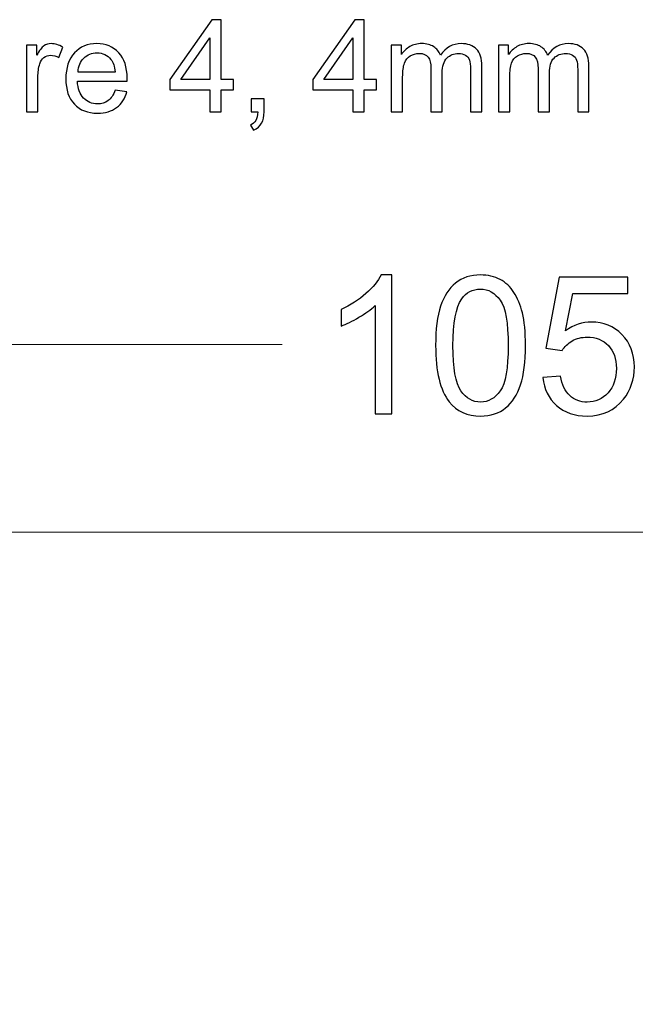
# Model space of a CAD drawing. Header units: centimetres. Extents: x -11.5 to 13.4, y -10.5 to 6.9.
# Tile 5 of 21: x -1.6 to -0.3, y -8.3 to -6.2. Entities that reach past the tile are written whole.
import ezdxf

# ---------------------------------------------------------------- set-up
doc = ezdxf.new("R2010")
doc.units = ezdxf.units.CM
doc.header["$MEASUREMENT"] = 0
doc.layers.add('layer 1', color=7, linetype='Continuous')

msp = doc.modelspace()

# ---------------------------------------------------------------- linework, layer by layer
at = {"layer": 'layer 1', "color": 250}
for points, knots in [([(-1.2021, -6.37114), (-1.2021, -6.37114), (-1.2021, -6.32288), (-1.2021, -6.32288), (-1.2021, -6.32288), (-1.2021, -6.32288), (-1.28987, -6.32288), (-1.28987, -6.32288), (-1.28987, -6.32288), (-1.28987, -6.32288), (-1.28987, -6.30002), (-1.28987, -6.30002), (-1.28987, -6.30002), (-1.28987, -6.30002), (-1.19759, -6.16907), (-1.19759, -6.16907), (-1.19759, -6.16907), (-1.19759, -6.16907), (-1.17727, -6.16907), (-1.17727, -6.16907), (-1.17727, -6.16907), (-1.17727, -6.16907), (-1.17727, -6.30002), (-1.17727, -6.30002), (-1.17727, -6.30002), (-1.17727, -6.30002), (-1.14989, -6.30002), (-1.14989, -6.30002), (-1.14989, -6.30002), (-1.14989, -6.30002), (-1.14989, -6.32288), (-1.14989, -6.32288), (-1.14989, -6.32288), (-1.14989, -6.32288), (-1.17727, -6.32288), (-1.17727, -6.32288), (-1.17727, -6.32288), (-1.17727, -6.32288), (-1.17727, -6.37114), (-1.17727, -6.37114), (-1.17727, -6.37114), (-1.17727, -6.37114), (-1.2021, -6.37114), (-1.2021, -6.37114)], [0, 0, 0, 0, 0.0833333, 0.0833333, 0.0833333, 0.0833333, 0.1666667, 0.1666667, 0.1666667, 0.1666667, 0.25, 0.25, 0.25, 0.25, 0.3333333, 0.3333333, 0.3333333, 0.3333333, 0.4166667, 0.4166667, 0.4166667, 0.4166667, 0.5, 0.5, 0.5, 0.5, 0.5833333, 0.5833333, 0.5833333, 0.5833333, 0.6666667, 0.6666667, 0.6666667, 0.6666667, 0.75, 0.75, 0.75, 0.75, 0.8333333, 0.8333333, 0.8333333, 0.8333333, 1, 1, 1, 1]), ([(-0.88832, -6.37114), (-0.88832, -6.37114), (-0.88832, -6.32288), (-0.88832, -6.32288), (-0.88832, -6.32288), (-0.88832, -6.32288), (-0.97609, -6.32288), (-0.97609, -6.32288), (-0.97609, -6.32288), (-0.97609, -6.32288), (-0.97609, -6.30002), (-0.97609, -6.30002), (-0.97609, -6.30002), (-0.97609, -6.30002), (-0.88381, -6.16907), (-0.88381, -6.16907), (-0.88381, -6.16907), (-0.88381, -6.16907), (-0.86349, -6.16907), (-0.86349, -6.16907), (-0.86349, -6.16907), (-0.86349, -6.16907), (-0.86349, -6.30002), (-0.86349, -6.30002), (-0.86349, -6.30002), (-0.86349, -6.30002), (-0.83611, -6.30002), (-0.83611, -6.30002), (-0.83611, -6.30002), (-0.83611, -6.30002), (-0.83611, -6.32288), (-0.83611, -6.32288), (-0.83611, -6.32288), (-0.83611, -6.32288), (-0.86349, -6.32288), (-0.86349, -6.32288), (-0.86349, -6.32288), (-0.86349, -6.32288), (-0.86349, -6.37114), (-0.86349, -6.37114), (-0.86349, -6.37114), (-0.86349, -6.37114), (-0.88832, -6.37114), (-0.88832, -6.37114)], [0, 0, 0, 0, 0.0833333, 0.0833333, 0.0833333, 0.0833333, 0.1666667, 0.1666667, 0.1666667, 0.1666667, 0.25, 0.25, 0.25, 0.25, 0.3333333, 0.3333333, 0.3333333, 0.3333333, 0.4166667, 0.4166667, 0.4166667, 0.4166667, 0.5, 0.5, 0.5, 0.5, 0.5833333, 0.5833333, 0.5833333, 0.5833333, 0.6666667, 0.6666667, 0.6666667, 0.6666667, 0.75, 0.75, 0.75, 0.75, 0.8333333, 0.8333333, 0.8333333, 0.8333333, 1, 1, 1, 1]), ([(-1.60427, -6.37114), (-1.60427, -6.37114), (-1.60427, -6.22467), (-1.60427, -6.22467), (-1.60427, -6.22467), (-1.60427, -6.22467), (-1.58197, -6.22467), (-1.58197, -6.22467), (-1.58197, -6.22467), (-1.58197, -6.22467), (-1.58197, -6.2471), (-1.58197, -6.2471), (-1.58197, -6.2471), (-1.57628, -6.23671), (-1.57101, -6.22984), (-1.56617, -6.22655), (-1.56617, -6.22655), (-1.56132, -6.22321), (-1.55601, -6.22156), (-1.55022, -6.22156), (-1.55022, -6.22156), (-1.54185, -6.22156), (-1.53333, -6.2242), (-1.52468, -6.22942), (-1.52468, -6.22942), (-1.52468, -6.22942), (-1.53352, -6.25233), (-1.53352, -6.25233), (-1.53352, -6.25233), (-1.53954, -6.24894), (-1.54556, -6.24725), (-1.55158, -6.24725), (-1.55158, -6.24725), (-1.55699, -6.24725), (-1.56184, -6.24889), (-1.56612, -6.25214), (-1.56612, -6.25214), (-1.5704, -6.25538), (-1.57346, -6.2599), (-1.57529, -6.26568), (-1.57529, -6.26568), (-1.57807, -6.27448), (-1.57943, -6.28412), (-1.57943, -6.29461), (-1.57943, -6.29461), (-1.57943, -6.29461), (-1.57943, -6.37114), (-1.57943, -6.37114), (-1.57943, -6.37114), (-1.57943, -6.37114), (-1.60427, -6.37114), (-1.60427, -6.37114)], [0, 0, 0, 0, 0.0714286, 0.0714286, 0.0714286, 0.0714286, 0.1428571, 0.1428571, 0.1428571, 0.1428571, 0.2142857, 0.2142857, 0.2142857, 0.2142857, 0.2857143, 0.2857143, 0.2857143, 0.2857143, 0.3571429, 0.3571429, 0.3571429, 0.3571429, 0.4285714, 0.4285714, 0.4285714, 0.4285714, 0.5, 0.5, 0.5, 0.5, 0.5714286, 0.5714286, 0.5714286, 0.5714286, 0.6428571, 0.6428571, 0.6428571, 0.6428571, 0.7142857, 0.7142857, 0.7142857, 0.7142857, 0.7857143, 0.7857143, 0.7857143, 0.7857143, 0.8571429, 0.8571429, 0.8571429, 0.8571429, 1, 1, 1, 1]), ([(-1.4101, -6.32373), (-1.4101, -6.32373), (-1.38442, -6.32711), (-1.38442, -6.32711), (-1.38442, -6.32711), (-1.38841, -6.34202), (-1.39589, -6.35364), (-1.40681, -6.36187), (-1.40681, -6.36187), (-1.41772, -6.37011), (-1.43164, -6.37424), (-1.44862, -6.37424), (-1.44862, -6.37424), (-1.46998, -6.37424), (-1.48691, -6.36766), (-1.49942, -6.35449), (-1.49942, -6.35449), (-1.51193, -6.34137), (-1.51819, -6.32288), (-1.51819, -6.29913), (-1.51819, -6.29913), (-1.51819, -6.27457), (-1.51188, -6.25548), (-1.49923, -6.24193), (-1.49923, -6.24193), (-1.48658, -6.22834), (-1.47016, -6.22156), (-1.44998, -6.22156), (-1.44998, -6.22156), (-1.43046, -6.22156), (-1.41452, -6.2282), (-1.40215, -6.24151), (-1.40215, -6.24151), (-1.38978, -6.25482), (-1.38357, -6.27354), (-1.38357, -6.29767), (-1.38357, -6.29767), (-1.38357, -6.29913), (-1.38362, -6.30134), (-1.38371, -6.30425), (-1.38371, -6.30425), (-1.38371, -6.30425), (-1.49279, -6.30425), (-1.49279, -6.30425), (-1.49279, -6.30425), (-1.49185, -6.32029), (-1.48733, -6.33262), (-1.47915, -6.34113), (-1.47915, -6.34113), (-1.47101, -6.34964), (-1.4608, -6.35392), (-1.44862, -6.35392), (-1.44862, -6.35392), (-1.43954, -6.35392), (-1.43178, -6.35153), (-1.42538, -6.34673), (-1.42538, -6.34673), (-1.41894, -6.34193), (-1.41386, -6.33426), (-1.4101, -6.32373)], [0, 0, 0, 0, 0.0625, 0.0625, 0.0625, 0.0625, 0.125, 0.125, 0.125, 0.125, 0.1875, 0.1875, 0.1875, 0.1875, 0.25, 0.25, 0.25, 0.25, 0.3125, 0.3125, 0.3125, 0.3125, 0.375, 0.375, 0.375, 0.375, 0.4375, 0.4375, 0.4375, 0.4375, 0.5, 0.5, 0.5, 0.5, 0.5625, 0.5625, 0.5625, 0.5625, 0.625, 0.625, 0.625, 0.625, 0.6875, 0.6875, 0.6875, 0.6875, 0.75, 0.75, 0.75, 0.75, 0.8125, 0.8125, 0.8125, 0.8125, 0.875, 0.875, 0.875, 0.875, 1, 1, 1, 1]), ([(-1.2021, -6.30002), (-1.2021, -6.30002), (-1.2021, -6.20915), (-1.2021, -6.20915), (-1.2021, -6.20915), (-1.2021, -6.20915), (-1.26546, -6.30002), (-1.26546, -6.30002), (-1.26546, -6.30002), (-1.26546, -6.30002), (-1.2021, -6.30002), (-1.2021, -6.30002)], [0, 0, 0, 0, 0.25, 0.25, 0.25, 0.25, 0.5, 0.5, 0.5, 0.5, 1, 1, 1, 1]), ([(-0.88832, -6.30002), (-0.88832, -6.30002), (-0.88832, -6.20915), (-0.88832, -6.20915), (-0.88832, -6.20915), (-0.88832, -6.20915), (-0.95168, -6.30002), (-0.95168, -6.30002), (-0.95168, -6.30002), (-0.95168, -6.30002), (-0.88832, -6.30002), (-0.88832, -6.30002)], [0, 0, 0, 0, 0.25, 0.25, 0.25, 0.25, 0.5, 0.5, 0.5, 0.5, 1, 1, 1, 1]), ([(-0.80389, -6.37114), (-0.80389, -6.37114), (-0.80389, -6.22467), (-0.80389, -6.22467), (-0.80389, -6.22467), (-0.80389, -6.22467), (-0.7816, -6.22467), (-0.7816, -6.22467), (-0.7816, -6.22467), (-0.7816, -6.22467), (-0.7816, -6.24536), (-0.7816, -6.24536), (-0.7816, -6.24536), (-0.77704, -6.23821), (-0.77092, -6.23243), (-0.7633, -6.2281), (-0.7633, -6.2281), (-0.75568, -6.22373), (-0.74703, -6.22156), (-0.73729, -6.22156), (-0.73729, -6.22156), (-0.72647, -6.22156), (-0.71758, -6.22382), (-0.71067, -6.22829), (-0.71067, -6.22829), (-0.70375, -6.23281), (-0.69886, -6.23906), (-0.69604, -6.24715), (-0.69604, -6.24715), (-0.68437, -6.23008), (-0.66927, -6.22156), (-0.65065, -6.22156), (-0.65065, -6.22156), (-0.63607, -6.22156), (-0.62482, -6.22556), (-0.61702, -6.2336), (-0.61702, -6.2336), (-0.60916, -6.24165), (-0.60521, -6.25402), (-0.60521, -6.27072), (-0.60521, -6.27072), (-0.60521, -6.27072), (-0.60521, -6.37114), (-0.60521, -6.37114), (-0.60521, -6.37114), (-0.60521, -6.37114), (-0.63005, -6.37114), (-0.63005, -6.37114), (-0.63005, -6.37114), (-0.63005, -6.37114), (-0.63005, -6.27895), (-0.63005, -6.27895), (-0.63005, -6.27895), (-0.63005, -6.26907), (-0.63089, -6.26192), (-0.63249, -6.25755), (-0.63249, -6.25755), (-0.63409, -6.25317), (-0.63701, -6.24969), (-0.64129, -6.24701), (-0.64129, -6.24701), (-0.64552, -6.24433), (-0.65051, -6.24301), (-0.6562, -6.24301), (-0.6562, -6.24301), (-0.66655, -6.24301), (-0.67511, -6.24645), (-0.68193, -6.25327), (-0.68193, -6.25327), (-0.68875, -6.26013), (-0.69213, -6.27109), (-0.69213, -6.28614), (-0.69213, -6.28614), (-0.69213, -6.28614), (-0.69213, -6.37114), (-0.69213, -6.37114), (-0.69213, -6.37114), (-0.69213, -6.37114), (-0.71697, -6.37114), (-0.71697, -6.37114), (-0.71697, -6.37114), (-0.71697, -6.37114), (-0.71697, -6.27608), (-0.71697, -6.27608), (-0.71697, -6.27608), (-0.71697, -6.26507), (-0.71899, -6.25679), (-0.72304, -6.25129), (-0.72304, -6.25129), (-0.72708, -6.24579), (-0.73371, -6.24301), (-0.74289, -6.24301), (-0.74289, -6.24301), (-0.74985, -6.24301), (-0.75629, -6.24485), (-0.76222, -6.24852), (-0.76222, -6.24852), (-0.76815, -6.25218), (-0.77243, -6.25755), (-0.77511, -6.26465), (-0.77511, -6.26465), (-0.77774, -6.2717), (-0.77906, -6.28191), (-0.77906, -6.29522), (-0.77906, -6.29522), (-0.77906, -6.29522), (-0.77906, -6.37114), (-0.77906, -6.37114), (-0.77906, -6.37114), (-0.77906, -6.37114), (-0.80389, -6.37114), (-0.80389, -6.37114)], [0, 0, 0, 0, 0.0344828, 0.0344828, 0.0344828, 0.0344828, 0.0689655, 0.0689655, 0.0689655, 0.0689655, 0.1034483, 0.1034483, 0.1034483, 0.1034483, 0.137931, 0.137931, 0.137931, 0.137931, 0.1724138, 0.1724138, 0.1724138, 0.1724138, 0.2068966, 0.2068966, 0.2068966, 0.2068966, 0.2413793, 0.2413793, 0.2413793, 0.2413793, 0.2758621, 0.2758621, 0.2758621, 0.2758621, 0.3103448, 0.3103448, 0.3103448, 0.3103448, 0.3448276, 0.3448276, 0.3448276, 0.3448276, 0.3793103, 0.3793103, 0.3793103, 0.3793103, 0.4137931, 0.4137931, 0.4137931, 0.4137931, 0.4482759, 0.4482759, 0.4482759, 0.4482759, 0.4827586, 0.4827586, 0.4827586, 0.4827586, 0.5172414, 0.5172414, 0.5172414, 0.5172414, 0.5517241, 0.5517241, 0.5517241, 0.5517241, 0.5862069, 0.5862069, 0.5862069, 0.5862069, 0.6206897, 0.6206897, 0.6206897, 0.6206897, 0.6551724, 0.6551724, 0.6551724, 0.6551724, 0.6896552, 0.6896552, 0.6896552, 0.6896552, 0.7241379, 0.7241379, 0.7241379, 0.7241379, 0.7586207, 0.7586207, 0.7586207, 0.7586207, 0.7931034, 0.7931034, 0.7931034, 0.7931034, 0.8275862, 0.8275862, 0.8275862, 0.8275862, 0.862069, 0.862069, 0.862069, 0.862069, 0.8965517, 0.8965517, 0.8965517, 0.8965517, 0.9310345, 0.9310345, 0.9310345, 0.9310345, 1, 1, 1, 1]), ([(-0.5688, -6.37114), (-0.5688, -6.37114), (-0.5688, -6.22467), (-0.5688, -6.22467), (-0.5688, -6.22467), (-0.5688, -6.22467), (-0.54651, -6.22467), (-0.54651, -6.22467), (-0.54651, -6.22467), (-0.54651, -6.22467), (-0.54651, -6.24536), (-0.54651, -6.24536), (-0.54651, -6.24536), (-0.54195, -6.23821), (-0.53583, -6.23243), (-0.52821, -6.2281), (-0.52821, -6.2281), (-0.52059, -6.22373), (-0.51194, -6.22156), (-0.5022, -6.22156), (-0.5022, -6.22156), (-0.49138, -6.22156), (-0.48249, -6.22382), (-0.47558, -6.22829), (-0.47558, -6.22829), (-0.46866, -6.23281), (-0.46377, -6.23906), (-0.46095, -6.24715), (-0.46095, -6.24715), (-0.44928, -6.23008), (-0.43418, -6.22156), (-0.41556, -6.22156), (-0.41556, -6.22156), (-0.40098, -6.22156), (-0.38973, -6.22556), (-0.38193, -6.2336), (-0.38193, -6.2336), (-0.37407, -6.24165), (-0.37012, -6.25402), (-0.37012, -6.27072), (-0.37012, -6.27072), (-0.37012, -6.27072), (-0.37012, -6.37114), (-0.37012, -6.37114), (-0.37012, -6.37114), (-0.37012, -6.37114), (-0.39496, -6.37114), (-0.39496, -6.37114), (-0.39496, -6.37114), (-0.39496, -6.37114), (-0.39496, -6.27895), (-0.39496, -6.27895), (-0.39496, -6.27895), (-0.39496, -6.26907), (-0.3958, -6.26192), (-0.3974, -6.25755), (-0.3974, -6.25755), (-0.399, -6.25317), (-0.40192, -6.24969), (-0.4062, -6.24701), (-0.4062, -6.24701), (-0.41043, -6.24433), (-0.41542, -6.24301), (-0.42111, -6.24301), (-0.42111, -6.24301), (-0.43146, -6.24301), (-0.44002, -6.24645), (-0.44684, -6.25327), (-0.44684, -6.25327), (-0.45366, -6.26013), (-0.45704, -6.27109), (-0.45704, -6.28614), (-0.45704, -6.28614), (-0.45704, -6.28614), (-0.45704, -6.37114), (-0.45704, -6.37114), (-0.45704, -6.37114), (-0.45704, -6.37114), (-0.48188, -6.37114), (-0.48188, -6.37114), (-0.48188, -6.37114), (-0.48188, -6.37114), (-0.48188, -6.27608), (-0.48188, -6.27608), (-0.48188, -6.27608), (-0.48188, -6.26507), (-0.4839, -6.25679), (-0.48795, -6.25129), (-0.48795, -6.25129), (-0.49199, -6.24579), (-0.49862, -6.24301), (-0.5078, -6.24301), (-0.5078, -6.24301), (-0.51476, -6.24301), (-0.5212, -6.24485), (-0.52713, -6.24852), (-0.52713, -6.24852), (-0.53306, -6.25218), (-0.53734, -6.25755), (-0.54002, -6.26465), (-0.54002, -6.26465), (-0.54265, -6.2717), (-0.54397, -6.28191), (-0.54397, -6.29522), (-0.54397, -6.29522), (-0.54397, -6.29522), (-0.54397, -6.37114), (-0.54397, -6.37114), (-0.54397, -6.37114), (-0.54397, -6.37114), (-0.5688, -6.37114), (-0.5688, -6.37114)], [0, 0, 0, 0, 0.0344828, 0.0344828, 0.0344828, 0.0344828, 0.0689655, 0.0689655, 0.0689655, 0.0689655, 0.1034483, 0.1034483, 0.1034483, 0.1034483, 0.137931, 0.137931, 0.137931, 0.137931, 0.1724138, 0.1724138, 0.1724138, 0.1724138, 0.2068966, 0.2068966, 0.2068966, 0.2068966, 0.2413793, 0.2413793, 0.2413793, 0.2413793, 0.2758621, 0.2758621, 0.2758621, 0.2758621, 0.3103448, 0.3103448, 0.3103448, 0.3103448, 0.3448276, 0.3448276, 0.3448276, 0.3448276, 0.3793103, 0.3793103, 0.3793103, 0.3793103, 0.4137931, 0.4137931, 0.4137931, 0.4137931, 0.4482759, 0.4482759, 0.4482759, 0.4482759, 0.4827586, 0.4827586, 0.4827586, 0.4827586, 0.5172414, 0.5172414, 0.5172414, 0.5172414, 0.5517241, 0.5517241, 0.5517241, 0.5517241, 0.5862069, 0.5862069, 0.5862069, 0.5862069, 0.6206897, 0.6206897, 0.6206897, 0.6206897, 0.6551724, 0.6551724, 0.6551724, 0.6551724, 0.6896552, 0.6896552, 0.6896552, 0.6896552, 0.7241379, 0.7241379, 0.7241379, 0.7241379, 0.7586207, 0.7586207, 0.7586207, 0.7586207, 0.7931034, 0.7931034, 0.7931034, 0.7931034, 0.8275862, 0.8275862, 0.8275862, 0.8275862, 0.862069, 0.862069, 0.862069, 0.862069, 0.8965517, 0.8965517, 0.8965517, 0.8965517, 0.9310345, 0.9310345, 0.9310345, 0.9310345, 1, 1, 1, 1]), ([(-1.49138, -6.28393), (-1.49138, -6.28393), (-1.40982, -6.28393), (-1.40982, -6.28393), (-1.40982, -6.28393), (-1.4109, -6.27161), (-1.41405, -6.26239), (-1.41918, -6.25623), (-1.41918, -6.25623), (-1.42703, -6.24668), (-1.43728, -6.24188), (-1.44984, -6.24188), (-1.44984, -6.24188), (-1.46123, -6.24188), (-1.47077, -6.24569), (-1.47854, -6.25331), (-1.47854, -6.25331), (-1.48625, -6.26093), (-1.49053, -6.27114), (-1.49138, -6.28393)], [0, 0, 0, 0, 0.1666667, 0.1666667, 0.1666667, 0.1666667, 0.3333333, 0.3333333, 0.3333333, 0.3333333, 0.5, 0.5, 0.5, 0.5, 0.6666667, 0.6666667, 0.6666667, 0.6666667, 1, 1, 1, 1]), ([(-1.11118, -6.37114), (-1.11118, -6.37114), (-1.11118, -6.34292), (-1.11118, -6.34292), (-1.11118, -6.34292), (-1.11118, -6.34292), (-1.08296, -6.34292), (-1.08296, -6.34292), (-1.08296, -6.34292), (-1.08296, -6.34292), (-1.08296, -6.37114), (-1.08296, -6.37114), (-1.08296, -6.37114), (-1.08296, -6.38154), (-1.08479, -6.38995), (-1.08851, -6.39635), (-1.08851, -6.39635), (-1.09218, -6.40275), (-1.09806, -6.40773), (-1.1061, -6.41122), (-1.1061, -6.41122), (-1.1061, -6.41122), (-1.11288, -6.40049), (-1.11288, -6.40049), (-1.11288, -6.40049), (-1.10761, -6.39819), (-1.10375, -6.3948), (-1.1013, -6.39038), (-1.1013, -6.39038), (-1.09881, -6.38591), (-1.0974, -6.37951), (-1.09712, -6.37114), (-1.09712, -6.37114), (-1.09712, -6.37114), (-1.11118, -6.37114), (-1.11118, -6.37114)], [0, 0, 0, 0, 0.1, 0.1, 0.1, 0.1, 0.2, 0.2, 0.2, 0.2, 0.3, 0.3, 0.3, 0.3, 0.4, 0.4, 0.4, 0.4, 0.5, 0.5, 0.5, 0.5, 0.6, 0.6, 0.6, 0.6, 0.7, 0.7, 0.7, 0.7, 0.8, 0.8, 0.8, 0.8, 1, 1, 1, 1])]:
    msp.add_open_spline(points, degree=3, knots=knots, dxfattribs=at)
at = {"layer": 'layer 1', "color": 155}
for points, knots in [([(-0.80244, -7.03367), (-0.80244, -7.03367), (-0.83969, -7.03367), (-0.83969, -7.03367), (-0.83969, -7.03367), (-0.83969, -7.03367), (-0.83969, -6.79646), (-0.83969, -6.79646), (-0.83969, -6.79646), (-0.84865, -6.80507), (-0.86044, -6.81361), (-0.87497, -6.82215), (-0.87497, -6.82215), (-0.88951, -6.83068), (-0.90263, -6.8371), (-0.9142, -6.84134), (-0.9142, -6.84134), (-0.9142, -6.84134), (-0.9142, -6.80535), (-0.9142, -6.80535), (-0.9142, -6.80535), (-0.89339, -6.79562), (-0.87518, -6.78376), (-0.85959, -6.76979), (-0.85959, -6.76979), (-0.844, -6.75589), (-0.83292, -6.74242), (-0.82643, -6.7293), (-0.82643, -6.7293), (-0.82643, -6.7293), (-0.80244, -6.7293), (-0.80244, -6.7293), (-0.80244, -6.7293), (-0.80244, -6.7293), (-0.80244, -7.03367), (-0.80244, -7.03367)], [0, 0, 0, 0, 0.1, 0.1, 0.1, 0.1, 0.2, 0.2, 0.2, 0.2, 0.3, 0.3, 0.3, 0.3, 0.4, 0.4, 0.4, 0.4, 0.5, 0.5, 0.5, 0.5, 0.6, 0.6, 0.6, 0.6, 0.7, 0.7, 0.7, 0.7, 0.8, 0.8, 0.8, 0.8, 1, 1, 1, 1]), ([(-0.7067, -6.88409), (-0.7067, -6.84832), (-0.70303, -6.81939), (-0.69569, -6.79752), (-0.69569, -6.79752), (-0.68829, -6.77558), (-0.67735, -6.75872), (-0.66281, -6.74693), (-0.66281, -6.74693), (-0.64835, -6.73515), (-0.63008, -6.7293), (-0.60806, -6.7293), (-0.60806, -6.7293), (-0.59184, -6.7293), (-0.57758, -6.73254), (-0.56524, -6.7391), (-0.56524, -6.7391), (-0.55296, -6.74566), (-0.5428, -6.75512), (-0.5349, -6.76747), (-0.5349, -6.76747), (-0.527, -6.77974), (-0.52079, -6.79477), (-0.51627, -6.81248), (-0.51627, -6.81248), (-0.51169, -6.83019), (-0.50943, -6.85411), (-0.50943, -6.88409), (-0.50943, -6.88409), (-0.50943, -6.91965), (-0.5131, -6.94844), (-0.52036, -6.97031), (-0.52036, -6.97031), (-0.52763, -6.99225), (-0.53857, -7.00912), (-0.5531, -7.02097), (-0.5531, -7.02097), (-0.56757, -7.03282), (-0.58591, -7.03875), (-0.60806, -7.03875), (-0.60806, -7.03875), (-0.6372, -7.03875), (-0.66013, -7.02838), (-0.67678, -7.00756), (-0.67678, -7.00756), (-0.69675, -6.98216), (-0.7067, -6.94103), (-0.7067, -6.88409)], [0, 0, 0, 0, 0.0769231, 0.0769231, 0.0769231, 0.0769231, 0.1538462, 0.1538462, 0.1538462, 0.1538462, 0.2307692, 0.2307692, 0.2307692, 0.2307692, 0.3076923, 0.3076923, 0.3076923, 0.3076923, 0.3846154, 0.3846154, 0.3846154, 0.3846154, 0.4615385, 0.4615385, 0.4615385, 0.4615385, 0.5384615, 0.5384615, 0.5384615, 0.5384615, 0.6153846, 0.6153846, 0.6153846, 0.6153846, 0.6923077, 0.6923077, 0.6923077, 0.6923077, 0.7692308, 0.7692308, 0.7692308, 0.7692308, 0.8461538, 0.8461538, 0.8461538, 0.8461538, 1, 1, 1, 1]), ([(-0.47126, -6.95408), (-0.47126, -6.95408), (-0.43231, -6.95112), (-0.43231, -6.95112), (-0.43231, -6.95112), (-0.42942, -6.9701), (-0.42272, -6.98435), (-0.41228, -6.99395), (-0.41228, -6.99395), (-0.40183, -7.00347), (-0.38906, -7.00827), (-0.37404, -7.00827), (-0.37404, -7.00827), (-0.3559, -7.00827), (-0.34073, -7.0015), (-0.32839, -6.98802), (-0.32839, -6.98802), (-0.31611, -6.97447), (-0.30997, -6.95655), (-0.30997, -6.93426), (-0.30997, -6.93426), (-0.30997, -6.91302), (-0.31583, -6.8963), (-0.32761, -6.88402), (-0.32761, -6.88402), (-0.33939, -6.87175), (-0.35499, -6.86561), (-0.37439, -6.86561), (-0.37439, -6.86561), (-0.38645, -6.86561), (-0.39725, -6.86836), (-0.40684, -6.87386), (-0.40684, -6.87386), (-0.41637, -6.87937), (-0.42385, -6.88649), (-0.42935, -6.89524), (-0.42935, -6.89524), (-0.42935, -6.89524), (-0.46449, -6.89016), (-0.46449, -6.89016), (-0.46449, -6.89016), (-0.46449, -6.89016), (-0.43528, -6.73438), (-0.43528, -6.73438), (-0.43528, -6.73438), (-0.43528, -6.73438), (-0.28499, -6.73438), (-0.28499, -6.73438), (-0.28499, -6.73438), (-0.28499, -6.73438), (-0.28499, -6.76994), (-0.28499, -6.76994), (-0.28499, -6.76994), (-0.28499, -6.76994), (-0.40557, -6.76994), (-0.40557, -6.76994), (-0.40557, -6.76994), (-0.40557, -6.76994), (-0.42173, -6.85171), (-0.42173, -6.85171), (-0.42173, -6.85171), (-0.4036, -6.83894), (-0.38455, -6.83259), (-0.36465, -6.83259), (-0.36465, -6.83259), (-0.33826, -6.83259), (-0.31597, -6.84176), (-0.29784, -6.8601), (-0.29784, -6.8601), (-0.2797, -6.87845), (-0.2706, -6.90201), (-0.2706, -6.9308), (-0.2706, -6.9308), (-0.2706, -6.95825), (-0.27857, -6.98195), (-0.29452, -7.00192), (-0.29452, -7.00192), (-0.31392, -7.02647), (-0.34045, -7.03875), (-0.37404, -7.03875), (-0.37404, -7.03875), (-0.40155, -7.03875), (-0.42399, -7.03099), (-0.44142, -7.01554), (-0.44142, -7.01554), (-0.45884, -7.00009), (-0.46879, -6.97962), (-0.47126, -6.95408)], [0, 0, 0, 0, 0.0434783, 0.0434783, 0.0434783, 0.0434783, 0.0869565, 0.0869565, 0.0869565, 0.0869565, 0.1304348, 0.1304348, 0.1304348, 0.1304348, 0.173913, 0.173913, 0.173913, 0.173913, 0.2173913, 0.2173913, 0.2173913, 0.2173913, 0.2608696, 0.2608696, 0.2608696, 0.2608696, 0.3043478, 0.3043478, 0.3043478, 0.3043478, 0.3478261, 0.3478261, 0.3478261, 0.3478261, 0.3913043, 0.3913043, 0.3913043, 0.3913043, 0.4347826, 0.4347826, 0.4347826, 0.4347826, 0.4782609, 0.4782609, 0.4782609, 0.4782609, 0.5217391, 0.5217391, 0.5217391, 0.5217391, 0.5652174, 0.5652174, 0.5652174, 0.5652174, 0.6086957, 0.6086957, 0.6086957, 0.6086957, 0.6521739, 0.6521739, 0.6521739, 0.6521739, 0.6956522, 0.6956522, 0.6956522, 0.6956522, 0.7391304, 0.7391304, 0.7391304, 0.7391304, 0.7826087, 0.7826087, 0.7826087, 0.7826087, 0.826087, 0.826087, 0.826087, 0.826087, 0.8695652, 0.8695652, 0.8695652, 0.8695652, 0.9130435, 0.9130435, 0.9130435, 0.9130435, 1, 1, 1, 1]), ([(-0.6686, -6.88423), (-0.6686, -6.93412), (-0.66281, -6.96728), (-0.65117, -6.98365), (-0.65117, -6.98365), (-0.63953, -7.00009), (-0.62514, -7.00827), (-0.60806, -7.00827), (-0.60806, -7.00827), (-0.59099, -7.00827), (-0.5766, -7.00002), (-0.56496, -6.98358), (-0.56496, -6.98358), (-0.55331, -6.96707), (-0.54753, -6.93398), (-0.54753, -6.88423), (-0.54753, -6.88423), (-0.54753, -6.83435), (-0.55331, -6.80119), (-0.56496, -6.78482), (-0.56496, -6.78482), (-0.57653, -6.76838), (-0.59106, -6.7602), (-0.60849, -6.7602), (-0.60849, -6.7602), (-0.62556, -6.7602), (-0.63925, -6.76747), (-0.64948, -6.78193), (-0.64948, -6.78193), (-0.66225, -6.80034), (-0.6686, -6.83449), (-0.6686, -6.88423)], [0, 0, 0, 0, 0.1111111, 0.1111111, 0.1111111, 0.1111111, 0.2222222, 0.2222222, 0.2222222, 0.2222222, 0.3333333, 0.3333333, 0.3333333, 0.3333333, 0.4444444, 0.4444444, 0.4444444, 0.4444444, 0.5555556, 0.5555556, 0.5555556, 0.5555556, 0.6666667, 0.6666667, 0.6666667, 0.6666667, 0.7777778, 0.7777778, 0.7777778, 0.7777778, 1, 1, 1, 1])]:
    msp.add_open_spline(points, degree=3, knots=knots, dxfattribs=at)
at = {"layer": 'layer 1', "color": 155, "lineweight": 9}
msp.add_open_spline([(-5.25001, -6.88149), (-5.25001, -6.88149), (-1.04333, -6.88149), (-1.04333, -6.88149)], degree=3, dxfattribs=at)
at = {"layer": 'layer 1', "color": 7, "lineweight": 20}
msp.add_open_spline([(-11.49996, -7.29368), (-11.49996, -7.29368), (11.49998, -7.29368), (11.49998, -7.29368), (11.49998, -7.29368), (11.49998, -7.29368), (11.49998, -10.49361), (11.49998, -10.49361), (11.49998, -10.49361), (11.49998, -10.49365), (11.49995, -10.49368), (11.49991, -10.49368), (11.49991, -10.49368), (11.49991, -10.49368), (-11.49996, -10.49368), (-11.49996, -10.49368), (-11.49996, -10.49368), (-11.5, -10.49368), (-11.50002, -10.49365), (-11.50002, -10.49361), (-11.50002, -10.49361), (-11.50002, -10.49361), (-11.50002, -7.29375), (-11.50002, -7.29375), (-11.50002, -7.29375), (-11.50002, -7.29371), (-11.5, -7.29368), (-11.49996, -7.29368)], degree=3, knots=[0, 0, 0, 0, 0.125, 0.125, 0.125, 0.125, 0.25, 0.25, 0.25, 0.25, 0.375, 0.375, 0.375, 0.375, 0.5, 0.5, 0.5, 0.5, 0.625, 0.625, 0.625, 0.625, 0.75, 0.75, 0.75, 0.75, 1, 1, 1, 1], dxfattribs=at)

doc.saveas('drawing.dxf')
